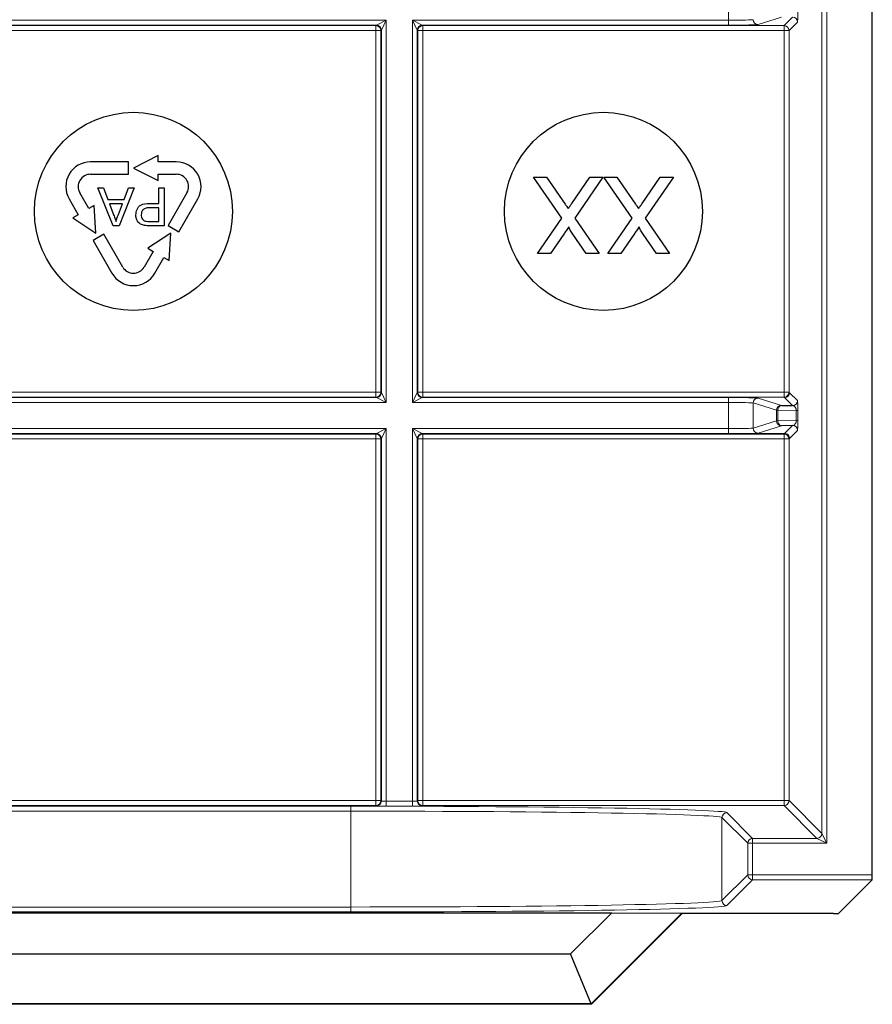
# Model space of a CAD drawing. Header units: millimetres. Extents: x 5 to 418, y 2 to 292.
# Tile 71 of 85: x 338.86 to 344.6, y 77.15 to 83.78. Entities that reach past the tile are written whole.
import ezdxf

# ---------------------------------------------------------------- set-up
doc = ezdxf.new("R2010")
doc.units = ezdxf.units.MM

msp = doc.modelspace()

# ---------------------------------------------------------------- linework, layer by layer
at = {"color": 7, "linetype": 'Continuous', "lineweight": 18}
for p, q in [((344.2603, 78.3029), (344.2603, 88.7996)), ((344.2937, 88.7996), (344.2937, 78.2363)), ((343.6307, 83.7787), (343.6307, 83.9545)), ((343.9876, 83.7981), (343.8304, 83.7487)), ((344.0056, 83.7422), (344.0628, 83.7994)), ((337.9179, 83.7787), (341.3255, 83.7787)), ((341.2588, 83.7454), (337.9846, 83.7454)), ((337.9878, 83.7422), (341.2556, 83.7422)), ((341.2556, 83.7422), (341.2588, 83.7454)), ((341.2556, 83.7422), (341.2556, 83.7088)), ((341.2588, 83.7454), (341.3255, 83.7787)), ((341.3255, 83.7787), (341.2921, 83.712)), ((341.3255, 83.7787), (341.3255, 81.2045)), ((341.5012, 83.7787), (343.6307, 83.7787)), ((341.5012, 81.2045), (341.5012, 83.7787)), ((341.5346, 83.712), (341.5012, 83.7787)), ((341.5012, 83.7787), (341.5679, 83.7454)), ((341.5679, 83.7454), (341.5711, 83.7422)), ((343.6307, 83.7454), (341.5679, 83.7454)), ((341.5711, 83.7422), (344.0056, 83.7422)), ((341.5711, 83.7422), (341.5711, 83.7088)), ((343.6307, 83.7454), (343.6307, 83.7787)), ((344.0056, 83.7422), (344.0056, 83.7088)), ((344.0961, 83.766), (344.0389, 83.7088)), ((341.2556, 83.7088), (337.9878, 83.7088)), ((341.2556, 81.2743), (341.2556, 83.7088)), ((341.2889, 83.7088), (341.2556, 83.7088)), ((341.2921, 83.712), (341.2889, 83.7088)), ((341.2889, 83.7088), (341.2889, 81.2743)), ((341.2921, 81.2711), (341.2921, 83.712)), ((341.5346, 83.712), (341.5346, 81.2711)), ((341.5378, 83.7088), (341.5346, 83.712)), ((341.5378, 81.2743), (341.5378, 83.7088)), ((341.5378, 83.7088), (341.5711, 83.7088)), ((341.5711, 83.7088), (341.5711, 81.2743)), ((344.0056, 83.7088), (341.5711, 83.7088)), ((344.0056, 81.2743), (344.0056, 83.7088)), ((344.0056, 83.7088), (344.0389, 83.7088)), ((344.0389, 83.7088), (344.0389, 81.2743)), ((337.9846, 81.2378), (341.2588, 81.2378)), ((337.9878, 81.2743), (341.2556, 81.2743)), ((341.2556, 81.241), (337.9878, 81.241)), ((341.2889, 81.2743), (341.2556, 81.2743)), ((341.2556, 81.2743), (341.2556, 81.241)), ((341.2588, 81.2378), (341.2556, 81.241)), ((341.3255, 81.2045), (341.2588, 81.2378)), ((341.2889, 81.2743), (341.2921, 81.2711)), ((341.2921, 81.2711), (341.3255, 81.2045)), ((341.5012, 81.2045), (341.5346, 81.2711)), ((341.5679, 81.2378), (341.5012, 81.2045)), ((341.5346, 81.2711), (341.5378, 81.2743)), ((341.5378, 81.2743), (341.5711, 81.2743)), ((341.5711, 81.241), (341.5679, 81.2378)), ((341.5679, 81.2378), (343.6307, 81.2378)), ((341.5711, 81.2743), (344.0056, 81.2743)), ((341.5711, 81.2743), (341.5711, 81.241)), ((344.0056, 81.241), (341.5711, 81.241)), ((343.6307, 81.2378), (343.6307, 81.2045)), ((343.8304, 81.2345), (343.9876, 81.1851)), ((344.0056, 81.2743), (344.0389, 81.2743)), ((344.0056, 81.2743), (344.0056, 81.241)), ((344.0094, 81.2372), (344.0056, 81.241)), ((344.0628, 81.1838), (344.0094, 81.2372)), ((344.0389, 81.2743), (344.0427, 81.2705)), ((344.0427, 81.2705), (344.0961, 81.2171)), ((341.3255, 81.2045), (337.9179, 81.2045)), ((343.6307, 81.2045), (341.5012, 81.2045)), ((343.6307, 81.0287), (343.6307, 81.2045)), ((343.9543, 81.1518), (343.7971, 81.2012)), ((343.7971, 81.2012), (343.7971, 81.032)), ((343.964, 81.1518), (343.9543, 81.1518)), ((343.9543, 81.0814), (343.9543, 81.1518)), ((343.964, 81.1518), (343.964, 81.0814)), ((344.088, 81.1496), (343.964, 81.1518)), ((344.088, 81.1496), (344.0978, 81.1496)), ((344.088, 81.0836), (344.088, 81.1496)), ((344.0978, 81.1496), (344.0978, 81.0836)), ((343.7971, 81.032), (343.9543, 81.0814)), ((343.964, 81.0814), (343.9543, 81.0814)), ((343.964, 81.0814), (344.088, 81.0836)), ((344.088, 81.0836), (344.0978, 81.0836)), ((337.9179, 81.0287), (341.3255, 81.0287)), ((341.2588, 80.9954), (341.3255, 81.0287)), ((341.3255, 81.0287), (341.2921, 80.962)), ((341.3255, 81.0287), (341.3255, 78.52)), ((341.5012, 81.0287), (343.6307, 81.0287)), ((341.5012, 78.52), (341.5012, 81.0287)), ((341.5346, 80.962), (341.5012, 81.0287)), ((341.5012, 81.0287), (341.5679, 80.9954)), ((343.6307, 80.9954), (343.6307, 81.0287)), ((343.9876, 81.0481), (343.8304, 80.9987)), ((344.0094, 80.9959), (344.0628, 81.0494)), ((344.0961, 81.016), (344.0427, 80.9626)), ((341.2588, 80.9954), (337.9846, 80.9954)), ((337.9878, 80.9922), (341.2556, 80.9922)), ((341.2556, 80.9588), (337.9878, 80.9588)), ((341.2556, 80.9922), (341.2588, 80.9954)), ((341.2556, 80.9588), (341.2556, 80.9922)), ((341.2556, 78.5243), (341.2556, 80.9588)), ((341.2556, 80.9588), (341.2889, 80.9588)), ((341.2921, 80.962), (341.2889, 80.9588)), ((341.2889, 80.9588), (341.2889, 78.5243)), ((341.2921, 78.5211), (341.2921, 80.962)), ((341.5346, 80.962), (341.5346, 78.5211)), ((341.5378, 80.9588), (341.5346, 80.962)), ((341.5378, 78.5243), (341.5378, 80.9588)), ((341.5378, 80.9588), (341.5711, 80.9588)), ((341.5679, 80.9954), (341.5711, 80.9922)), ((343.6307, 80.9954), (341.5679, 80.9954)), ((341.5711, 80.9922), (344.0056, 80.9922)), ((341.5711, 80.9922), (341.5711, 80.9588)), ((341.5711, 80.9588), (341.5711, 78.5243)), ((344.0056, 80.9588), (341.5711, 80.9588)), ((343.7884, 80.9959), (344.0094, 80.9959)), ((344.0056, 80.9922), (344.0094, 80.9959)), ((344.0056, 80.9922), (344.0056, 80.9588)), ((344.0056, 78.5243), (344.0056, 80.9588)), ((344.0056, 80.9588), (344.0389, 80.9588)), ((344.0427, 80.9626), (344.0389, 80.9588)), ((344.0389, 80.9588), (344.0389, 78.5243)), ((337.9878, 78.5243), (341.2556, 78.5243)), ((341.2556, 78.491), (341.2556, 78.5243)), ((341.2556, 78.5243), (341.2889, 78.5243)), ((341.2889, 78.5243), (341.2921, 78.5211)), ((341.3255, 78.52), (341.3255, 78.4866)), ((341.3255, 78.52), (341.5012, 78.52)), ((341.5012, 78.52), (341.5012, 78.4866)), ((341.5346, 78.5211), (341.5378, 78.5243)), ((341.5378, 78.5243), (341.5711, 78.5243)), ((341.5711, 78.5243), (344.0056, 78.5243)), ((341.5711, 78.5243), (341.5711, 78.491)), ((344.0056, 78.5243), (344.0056, 78.491)), ((344.0056, 78.5243), (344.0389, 78.5243)), ((344.0389, 78.5243), (344.2603, 78.3029)), ((341.2556, 78.491), (337.9878, 78.491)), ((338.1559, 78.4863), (341.0874, 78.4863)), ((341.0874, 78.453), (338.1559, 78.453)), ((341.0874, 78.4863), (341.0874, 78.453)), ((341.0874, 77.8076), (341.0874, 78.453)), ((341.2588, 78.4878), (341.2556, 78.491)), ((341.5012, 78.4866), (341.3255, 78.4866)), ((341.5711, 78.491), (341.5679, 78.4878)), ((344.0056, 78.491), (341.5711, 78.491)), ((343.6204, 78.4429), (343.7937, 78.2696)), ((344.227, 78.2696), (344.0056, 78.491)), ((343.7603, 78.2363), (343.587, 78.4096)), ((343.587, 78.4096), (343.587, 77.851)), ((344.2603, 78.3029), (344.2937, 78.2363)), ((343.7603, 78.0243), (343.7603, 78.2363)), ((343.7603, 78.2363), (343.7937, 78.2363)), ((343.7937, 78.2363), (343.7937, 78.2696)), ((343.7937, 78.2696), (344.227, 78.2696)), ((343.7937, 78.2363), (343.7937, 78.0243)), ((344.2937, 78.2363), (343.7937, 78.2363)), ((344.2937, 78.2363), (344.227, 78.2696)), ((343.587, 77.851), (343.7603, 78.0243)), ((343.7937, 77.991), (343.6204, 77.8177)), ((343.7603, 78.0243), (343.7937, 78.0243)), ((343.7937, 78.0243), (344.6001, 78.0243)), ((343.7937, 77.991), (343.7937, 78.0243)), ((344.5995, 77.991), (343.7937, 77.991)), ((338.1559, 77.8076), (341.0874, 77.8076)), ((341.0874, 77.7743), (338.1559, 77.7743)), ((341.0874, 77.8076), (341.0874, 77.7743))]:
    msp.add_line(p, q, dxfattribs=at)
at = {"color": 7, "linetype": 'Continuous', "lineweight": 25}
for p, q in [((344.6001, 78.0243), (344.6001, 88.7996)), ((339.5884, 82.8249), (339.333, 82.8249)), ((339.5884, 82.7416), (339.5884, 82.8249)), ((339.7884, 82.8666), (339.6217, 82.7832)), ((339.7884, 82.8249), (339.7884, 82.8666)), ((339.9104, 82.8249), (339.7884, 82.8249)), ((339.333, 82.7416), (339.5884, 82.7416)), ((339.6217, 82.7832), (339.7884, 82.6999)), ((339.7884, 82.7416), (339.9104, 82.7416)), ((339.7884, 82.6999), (339.7884, 82.7416)), ((342.5075, 82.4467), (342.3177, 82.7222)), ((342.3177, 82.7222), (342.4051, 82.7222)), ((342.4051, 82.7222), (342.5301, 82.5407)), ((342.5754, 82.5455), (342.6969, 82.7222)), ((342.7853, 82.7222), (342.5954, 82.4458)), ((342.6969, 82.7222), (342.7853, 82.7222)), ((342.9817, 82.4467), (342.7918, 82.7222)), ((342.7918, 82.7222), (342.8792, 82.7222)), ((342.8792, 82.7222), (343.0042, 82.5407)), ((343.0495, 82.5455), (343.171, 82.7222)), ((343.2594, 82.7222), (343.0696, 82.4458)), ((343.171, 82.7222), (343.2594, 82.7222)), ((339.3218, 82.5109), (339.2608, 82.6166)), ((339.3824, 82.6507), (339.4208, 82.6507)), ((339.4844, 82.3938), (339.3824, 82.6507)), ((339.4208, 82.6507), (339.4501, 82.5716)), ((339.6272, 82.6507), (339.5252, 82.3938)), ((339.5595, 82.5716), (339.5888, 82.6507)), ((339.5888, 82.6507), (339.6272, 82.6507)), ((339.7929, 82.5453), (339.7929, 82.6507)), ((339.7929, 82.6507), (339.8291, 82.6507)), ((339.8291, 82.6507), (339.8291, 82.3938)), ((339.9825, 82.6166), (339.8549, 82.3954)), ((339.1887, 82.5749), (339.2497, 82.4692)), ((339.4501, 82.5716), (339.5595, 82.5716)), ((339.461, 82.542), (339.4859, 82.4745)), ((339.5486, 82.542), (339.461, 82.542)), ((339.5223, 82.4709), (339.5486, 82.542)), ((339.73, 82.5453), (339.7929, 82.5453)), ((339.927, 82.3538), (340.0547, 82.5749)), ((339.3579, 82.5317), (339.3218, 82.5109)), ((339.3691, 82.3457), (339.3579, 82.5317)), ((339.7929, 82.5157), (339.731, 82.5157)), ((339.7929, 82.4235), (339.7929, 82.5157)), ((339.2497, 82.4692), (339.2136, 82.4484)), ((339.2136, 82.4484), (339.3691, 82.3457)), ((339.7316, 82.4235), (339.7929, 82.4235)), ((342.344, 82.2086), (342.5075, 82.4467)), ((342.5954, 82.4458), (342.7589, 82.2086)), ((342.8182, 82.2086), (342.9817, 82.4467)), ((343.0696, 82.4458), (343.2331, 82.2086)), ((339.5252, 82.3938), (339.4844, 82.3938)), ((339.8743, 82.3457), (339.7188, 82.2431)), ((339.8291, 82.3938), (339.7348, 82.3938)), ((339.8549, 82.3954), (339.927, 82.3538)), ((339.8631, 82.1597), (339.8743, 82.3457)), ((339.4218, 82.3377), (339.3497, 82.296)), ((339.3497, 82.296), (339.4773, 82.0749)), ((339.5495, 82.1166), (339.4218, 82.3377)), ((342.5218, 82.3387), (342.4325, 82.2086)), ((342.6717, 82.2086), (342.582, 82.3386)), ((342.996, 82.3387), (342.9067, 82.2086)), ((343.1458, 82.2086), (343.0562, 82.3386)), ((339.7549, 82.2222), (339.6939, 82.1166)), ((339.7188, 82.2431), (339.7549, 82.2222)), ((342.4325, 82.2086), (342.344, 82.2086)), ((342.7589, 82.2086), (342.6717, 82.2086)), ((342.9067, 82.2086), (342.8182, 82.2086)), ((343.2331, 82.2086), (343.1458, 82.2086)), ((339.766, 82.0749), (339.827, 82.1806)), ((339.827, 82.1806), (339.8631, 82.1597)), ((343.9876, 81.1851), (344.0628, 81.1838)), ((344.0628, 81.0494), (343.9876, 81.0481)), ((344.5995, 77.991), (344.3723, 77.7638)), ((336.399, 77.769), (342.8444, 77.769)), ((342.5669, 77.4916), (342.8444, 77.769)), ((343.3172, 77.7656), (342.7064, 77.1549)), ((342.8444, 77.769), (343.3172, 77.7656)), ((343.3172, 77.7656), (343.3182, 77.7632)), ((343.3182, 77.7632), (342.7074, 77.1524)), ((344.3389, 77.7632), (343.3182, 77.7632)), ((336.6764, 77.4916), (342.5669, 77.4916)), ((342.7064, 77.1549), (342.5669, 77.4916)), ((342.7074, 77.1524), (336.5359, 77.1524)), ((342.7064, 77.1549), (336.5369, 77.1549)), ((342.7064, 77.1549), (342.7074, 77.1524))]:
    msp.add_line(p, q, dxfattribs=at)
for centre in [(339.6217, 82.4916), (342.7884, 82.4916)]:
    msp.add_circle(centre, 0.6667, dxfattribs=at)
at = {"color": 7, "linetype": 'Continuous', "lineweight": 18}
for centre, radius, start, end in [((344.0628, 83.766), 0.0333, 0.02044, 89.97956), ((341.2556, 83.7088), 0.0333, 0.02044, 89.97956), ((341.2588, 83.712), 0.0333, 0.02044, 89.97956), ((341.5679, 83.712), 0.0333, 90.02044, 179.97956), ((341.5711, 83.7088), 0.0333, 90.02044, 179.97956), ((343.8304, 83.782), 0.0333, 180.02519, 269.89526), ((344.0056, 83.7088), 0.0333, 0.02044, 89.97956), ((341.2556, 81.2743), 0.0333, 270.02044, 359.97956), ((341.2588, 81.2711), 0.0333, 270.02044, 359.97956), ((341.5679, 81.2711), 0.0333, 180.02044, 269.97956), ((341.5711, 81.2743), 0.0333, 180.02044, 269.97956), ((343.8304, 81.2011), 0.0333, 90.10474, 179.97481), ((344.0056, 81.2743), 0.0333, 270.02044, 359.97956), ((344.0094, 81.2705), 0.0333, 270.02044, 359.97956), ((344.0628, 81.2171), 0.0333, 270.02044, 359.97956), ((343.9877, 81.1518), 0.0333, 90.10474, 179.97481), ((343.994, 81.1556), 0.0302, 102.23793, 187.22506), ((343.9877, 81.0814), 0.0333, 180.02519, 269.89526), ((343.994, 81.0776), 0.0302, 172.77494, 257.76207), ((343.8304, 81.032), 0.0333, 180.02519, 269.89526), ((344.0628, 81.016), 0.0333, 0.02044, 89.97956), ((341.2556, 80.9588), 0.0333, 0.02044, 89.97956), ((341.2588, 80.962), 0.0333, 0.02044, 89.97956), ((341.5679, 80.962), 0.0333, 90.02044, 179.97956), ((341.5711, 80.9588), 0.0333, 90.02044, 179.97956), ((344.0056, 80.9588), 0.0333, 0.02044, 89.97956), ((341.2556, 78.5243), 0.0333, 270.02044, 359.97956), ((341.2588, 78.5211), 0.0333, 270.02044, 359.97956), ((341.5679, 78.5211), 0.0333, 180.02044, 269.97956), ((341.5711, 78.5243), 0.0333, 180.02044, 269.97956), ((344.0056, 78.5243), 0.0333, 270.02044, 359.97956), ((343.6204, 78.4095), 0.0333, 90.02044, 179.97956), ((344.227, 78.3029), 0.0333, 270.02044, 359.97956), ((343.7937, 78.2363), 0.0333, 90.02044, 179.97956), ((343.7937, 78.0243), 0.0333, 180.02044, 269.97956), ((343.6204, 77.8511), 0.0333, 180.02044, 269.97956)]:
    msp.add_arc(centre, radius, start, end, dxfattribs=at)
at = {"color": 7, "linetype": 'Continuous', "lineweight": 25}
for centre, radius, start, end in [((339.333, 82.6582), 0.1667, 90, 210), ((339.9104, 82.6582), 0.1667, 330, 90), ((339.333, 82.6582), 0.0833, 90, 210.00007), ((339.9104, 82.6582), 0.0833, 330, 90.00007), ((339.6217, 82.1582), 0.1667, 210, 330), ((339.6217, 82.1582), 0.0833, 210, 330.00007)]:
    msp.add_arc(centre, radius, start, end, dxfattribs=at)
at = {"color": 7, "linetype": 'Continuous', "lineweight": 18}
for centre, major_axis, ratio, start_param, end_param in [((344.0961, 83.8327), (0, 0.0667), 0.025118, 3.166721, 4.725177), ((343.6307, 83.7822), (0.1667, 0), 0.020946, 4.712389, 6.227687), ((343.6307, 83.7489), (0.2, 0), 0.017455, 4.712389, 6.227687), ((343.6307, 81.2343), (0.2, 0), 0.017455, 0.055499, 1.570796), ((344.0961, 81.1505), (0, 0.0667), 0.025118, 4.699601, 6.258057), ((343.6307, 81.201), (0.1667, 0), 0.020946, 0.055499, 1.570796), ((344.0628, 81.1505), (-0.0022, 0.0333), 0.755078, 4.637473, 6.195928), ((344.0628, 81.0827), (0.0022, 0.0333), 0.755078, 3.22885, 4.787305), ((344.0961, 81.0827), (0, 0.0667), 0.025118, 3.166721, 4.725177), ((343.6307, 81.0322), (0.1667, 0), 0.020946, 4.712389, 6.227687), ((343.6307, 80.9989), (0.2, 0), 0.017455, 4.712389, 6.227687), ((341.3255, 78.5211), (0.0333, 0), 0.03491, 3.159046, 4.712389), ((341.5012, 78.5211), (0.0333, 0), 0.03491, 4.712389, 6.265732), ((341.0874, 78.4421), (2.5333, 0), 0.017455, 0.017453, 1.570796), ((341.0874, 78.4088), (2.5, 0), 0.017688, 0.017453, 1.570796), ((341.3255, 78.4878), (0.0667, 0), 0.017455, 3.159046, 4.712389), ((341.5012, 78.4878), (0.0667, 0), 0.017455, 4.712389, 6.265732), ((341.0874, 77.8518), (2.5, 0), 0.017688, 4.712389, 6.265732), ((341.0874, 77.8185), (2.5333, 0), 0.017455, 4.712389, 6.265732)]:
    msp.add_ellipse(centre, major_axis=major_axis, ratio=ratio, start_param=start_param, end_param=end_param, dxfattribs=at)
at = {"color": 7, "linetype": 'Continuous', "lineweight": 25}
for centre, major_axis, start_param, end_param in [((344.5995, 78.0243), (0, 0.0333), 3.159046, 4.712389), ((344.3389, 77.7638), (0.0333, 0), 4.712389, 6.265732)]:
    msp.add_ellipse(centre, major_axis=major_axis, ratio=0.017455, start_param=start_param, end_param=end_param, dxfattribs=at)
for points, knots in [([(339.6381, 82.4677), (339.6395, 82.4805), (339.6422, 82.5061), (339.675, 82.5432), (339.7091, 82.5445), (339.73, 82.5453)], [0, 0, 0, 0, 0.280772, 0.559745, 1, 1, 1, 1]), ([(342.5301, 82.5407), (342.534, 82.535), (342.5411, 82.5249), (342.5481, 82.5147), (342.5512, 82.5102)], [0, 0, 0, 0, 0.56, 1, 1, 1, 1]), ([(342.5512, 82.5102), (342.5557, 82.5167), (342.5638, 82.5284), (342.5718, 82.5403), (342.5754, 82.5455)], [0, 0, 0, 0, 0.560002, 1, 1, 1, 1]), ([(343.0042, 82.5407), (343.0082, 82.535), (343.0152, 82.5249), (343.0222, 82.5147), (343.0253, 82.5102)], [0, 0, 0, 0, 0.5599998, 1, 1, 1, 1]), ([(343.0253, 82.5102), (343.0299, 82.5167), (343.038, 82.5284), (343.046, 82.5403), (343.0495, 82.5455)], [0, 0, 0, 0, 0.560002, 1, 1, 1, 1]), ([(339.4859, 82.4745), (339.4894, 82.465), (339.4958, 82.448), (339.502, 82.431), (339.5048, 82.4235)], [0, 0, 0, 0, 0.560002, 1, 1, 1, 1]), ([(339.731, 82.5157), (339.7231, 82.5154), (339.7074, 82.5149), (339.6864, 82.5055), (339.6756, 82.4873), (339.6748, 82.4749), (339.6744, 82.4687)], [0, 0, 0, 0, 0.28137, 0.559786, 0.779383, 1, 1, 1, 1]), ([(339.5048, 82.4235), (339.5072, 82.4326), (339.5116, 82.449), (339.5191, 82.4642), (339.5223, 82.4709)], [0, 0, 0, 0, 0.559908, 1, 1, 1, 1]), ([(339.6967, 82.3962), (339.6874, 82.3985), (339.6688, 82.403), (339.6497, 82.4228), (339.6397, 82.4453), (339.6387, 82.4602), (339.6381, 82.4677)], [0, 0, 0, 0, 0.280091, 0.558988, 0.779416, 1, 1, 1, 1]), ([(339.6744, 82.4687), (339.6747, 82.4635), (339.6753, 82.4533), (339.6817, 82.4402), (339.6907, 82.4303), (339.6982, 82.4272), (339.702, 82.4257)], [0, 0, 0, 0, 0.280207, 0.559922, 0.780033, 1, 1, 1, 1]), ([(339.702, 82.4257), (339.7075, 82.4249), (339.7173, 82.4234), (339.7272, 82.4234), (339.7316, 82.4235)], [0, 0, 0, 0, 0.559585, 1, 1, 1, 1]), ([(339.7348, 82.3938), (339.7276, 82.3939), (339.7149, 82.3939), (339.7023, 82.3955), (339.6967, 82.3962)], [0, 0, 0, 0, 0.5601013, 1, 1, 1, 1]), ([(342.5554, 82.3876), (342.5491, 82.3785), (342.538, 82.3622), (342.5268, 82.3459), (342.5218, 82.3387)], [0, 0, 0, 0, 0.56, 1, 1, 1, 1]), ([(342.582, 82.3386), (342.5763, 82.3474), (342.5682, 82.3595), (342.5583, 82.3756), (342.5564, 82.3836), (342.5554, 82.3876)], [0, 0, 0, 0, 0.561277, 0.781763, 1, 1, 1, 1]), ([(343.0295, 82.3876), (343.0233, 82.3785), (343.0121, 82.3622), (343.0009, 82.3459), (342.996, 82.3387)], [0, 0, 0, 0, 0.56, 1, 1, 1, 1]), ([(343.0562, 82.3386), (343.0504, 82.3474), (343.0424, 82.3595), (343.0325, 82.3756), (343.0305, 82.3836), (343.0295, 82.3876)], [0, 0, 0, 0, 0.561277, 0.781763, 1, 1, 1, 1])]:
    msp.add_open_spline(points, degree=3, knots=knots, dxfattribs=at)
at = {"color": 7, "linetype": 'Continuous', "lineweight": 18}
msp.add_open_spline([(344.0094, 80.9959), (344.0137, 80.9954), (344.0225, 80.9944), (344.0335, 80.9867), (344.0412, 80.9757), (344.0422, 80.967), (344.0427, 80.9626)], degree=3, dxfattribs=at)

doc.saveas('drawing.dxf')
